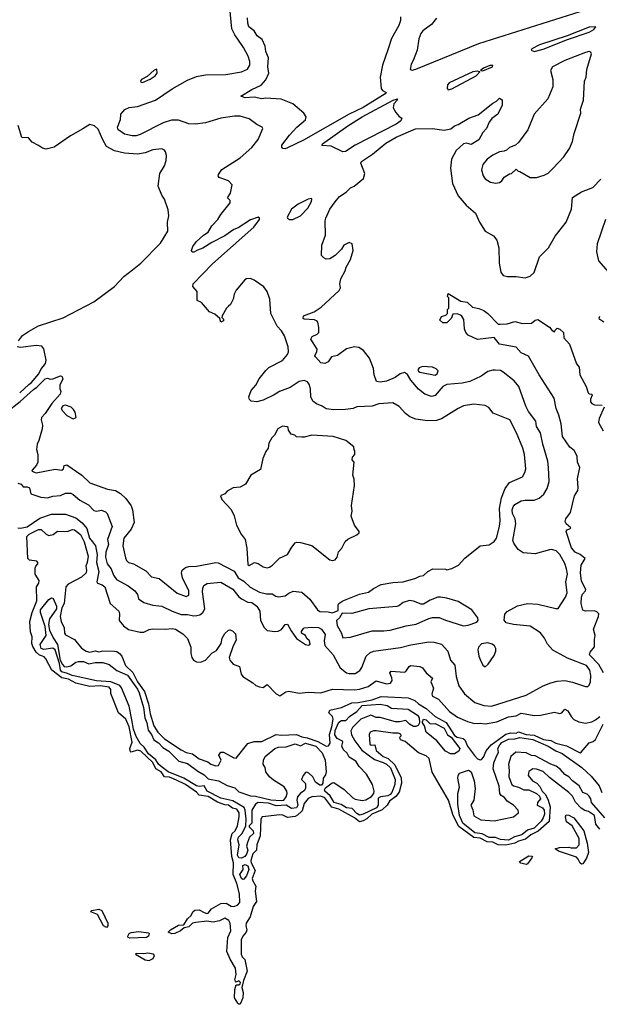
# Model space of a CAD drawing. Extents: x 1966327 to 2147849, y 395140 to 552178.
# Tile 40 of 256: x 2032987 to 2037504, y 436424 to 444092. Entities that reach past the tile are written whole.
import ezdxf

# ---------------------------------------------------------------- set-up
doc = ezdxf.new("R2010")
doc.units = 0

msp = doc.modelspace()

# ---------------------------------------------------------------- linework, layer by layer
at = {"layer": '0CON20XD'}
for points in [[(2034970.5, 441169.5), (2034885, 441128), (2034835, 441115.3), (2034790.4, 441120.4), (2034777.1, 441135), (2034773.6, 441153.6), (2034791.2, 441205), (2034828, 441245), (2034852.3, 441295), (2034905, 441360), (2034927.9, 441382.1), (2035035, 441438.5), (2035075, 441484.5), (2035081.9, 441505), (2035080.5, 441545), (2035050.6, 441630.6), (2035027.9, 441667.9), (2034992.7, 441705), (2034944.1, 441805), (2034936.9, 441915), (2034916.2, 441975), (2034890.2, 442010.2), (2034815, 442064.1), (2034785, 442075.3), (2034755, 442072.9), (2034740.6, 442065), (2034674.3, 441985.7), (2034659.2, 441955), (2034651.4, 441915), (2034629.2, 441875), (2034615, 441861.9), (2034597.8, 441845), (2034566, 441785), (2034563.6, 441773.6), (2034575, 441760), (2034575, 441747.5), (2034555, 441736.7), (2034547.5, 441765), (2034508.1, 441798.1), (2034467.5, 441817.5), (2034405, 441890.6), (2034370, 441905), (2034370, 441975), (2034337.1, 442015), (2034340, 442035), (2034489.7, 442190.3), (2034812, 442475), (2034856.7, 442535), (2034857, 442547), (2034845, 442553.3), (2034785, 442534.4), (2034689.1, 442470.9), (2034655, 442457.8), (2034585, 442409.4), (2034485, 442356.1), (2034415, 442312.5), (2034371.8, 442298.2), (2034345, 442281.1), (2034331.7, 442281.7), (2034327.1, 442295), (2034336, 442325), (2034364.2, 442365), (2034420, 442415), (2034455, 442437.5), (2034485, 442487.1), (2034530.6, 442535), (2034555.6, 442575), (2034628, 442665), (2034626.7, 442685), (2034606.7, 442705), (2034629.6, 442740.4), (2034643.6, 442805), (2034615, 442836.2), (2034541.7, 442861.7), (2034533.1, 442875), (2034535.6, 442885), (2034563.6, 442926.4), (2034705, 443016.7), (2034795, 443096), (2034845, 443160), (2034882.5, 443245), (2034876.1, 443256.1), (2034835, 443276.2), (2034775, 443320.6), (2034705, 443339.6), (2034660.9, 443340.9), (2034555, 443323.9), (2034435, 443289.2), (2034355, 443278.2), (2034305, 443280.3), (2034225, 443309.3), (2034170.3, 443309.7), (2034105, 443289.6), (2033925, 443197.9), (2033895, 443187.9), (2033865, 443187.9), (2033805, 443201.4), (2033768, 443225), (2033756, 443235), (2033748.8, 443255), (2033772, 443315), (2033774.3, 443355), (2033807, 443393), (2033841.2, 443408.8), (2033905, 443415.5), (2034045, 443466.2), (2034175, 443554.5), (2034295, 443620), (2034365, 443648.5), (2034435, 443661.5), (2034594.6, 443664.6), (2034715, 443684.5), (2034763.4, 443706.6), (2034781.3, 443738.7), (2034781.9, 443765), (2034768.8, 443808.8), (2034731.5, 443875), (2034663.8, 443973.8), (2034640.8, 444020.8), (2034623.7, 444183.7)], [(2036235.5, 444104.5), (2036196, 444054), (2036128.1, 444005), (2036113.6, 443985), (2036098.3, 443941.7), (2036084.5, 443855), (2036054.4, 443775), (2036038.9, 443745), (2036030.8, 443705), (2036045, 443698.5), (2036075, 443705.3), (2036564.9, 443905.1), (2037452.2, 444187.8)], [(2035055, 443086.2), (2035038.5, 443088.5), (2035029.7, 443099.7), (2035030.4, 443115), (2035088.5, 443191.5), (2035146.2, 443253.8), (2035215, 443311.2), (2035220.8, 443335), (2035202.5, 443365), (2035116.1, 443436.1), (2035025, 443472.9), (2034905, 443480.9), (2034875, 443474.6), (2034815, 443487.7), (2034744.2, 443484.2), (2034710, 443495), (2034795, 443547.7), (2034867.8, 443582.2), (2034905.6, 443624.4), (2034928.9, 443675), (2034921.6, 443725), (2034926.4, 443795), (2034906.5, 443845), (2034900, 443885), (2034876.8, 443936.8), (2034838.6, 443965), (2034813.8, 444003.8), (2034773.5, 444035), (2034763.8, 444065), (2034762.5, 444107.5)], [(2035954.4, 444114.4), (2035955.6, 444085), (2035942.8, 444047.2), (2035884.5, 443945.5), (2035856, 443856), (2035815, 443736.7), (2035796.5, 443645), (2035803.8, 443555), (2035815, 443541.1), (2035843.3, 443525), (2035836, 443515), (2035662.6, 443407.4), (2035555, 443355.5), (2035197.7, 443152.3), (2035075, 443092.9), (2035055, 443086.2)], [(2036995, 443844.6), (2037065, 443861.9), (2037255, 443938.5), (2037423.8, 443995), (2037462, 444015), (2037477.5, 444035), (2037425, 444033.1), (2037252.7, 443967.3), (2037038.6, 443895), (2036977.5, 443865), (2036973.2, 443853.2), (2036995, 443844.6)], [(2036695, 442820), (2036725, 442823.8), (2036745, 442837.5), (2036762.5, 442865), (2036805, 442892.5), (2036820, 442895), (2036855, 442927.5), (2036871.7, 442911.7), (2036885, 442910), (2036963.9, 442863.9), (2037015, 442863.8), (2037075, 442880.8), (2037105, 442896.2), (2037145, 442936.2), (2037226.2, 443023.8), (2037272.1, 443087.9), (2037295, 443142.5), (2037308, 443205), (2037360, 443365), (2037357.5, 443395), (2037380, 443465), (2037387, 443613), (2037400, 443645), (2037407, 443703), (2037443.3, 443825), (2037437.7, 443837.7), (2037425, 443843.3), (2037395, 443835.6), (2037235, 443774.1), (2037138.9, 443725), (2037122.9, 443695), (2037140.6, 443625), (2037141.9, 443568.1), (2037102.5, 443475), (2036996, 443355), (2036946, 443235), (2036873.9, 443136.1), (2036850, 443115), (2036805, 443097.5), (2036780, 443075), (2036763, 443067), (2036725, 443062.5), (2036675, 443036.2), (2036630, 443005), (2036596.2, 442965), (2036586.4, 442923.6), (2036600, 442875), (2036613.4, 442853.4), (2036655, 442826.2), (2036695, 442820)], [(2036595, 443692.5), (2036671.2, 443725), (2036673.3, 443735), (2036650, 443735), (2036601.2, 443715), (2036577.5, 443695), (2036595, 443692.5)], [(2033945, 443601.5), (2034005, 443627.5), (2034042, 443655), (2034058, 443675), (2034056.4, 443706.4), (2034035, 443698.1), (2033979.6, 443650.4), (2033935.6, 443625), (2033929.5, 443615), (2033932.2, 443605), (2033945, 443601.5)], [(2036326.7, 443546.7), (2036355, 443552.8), (2036542.9, 443655), (2036572.5, 443685), (2036555, 443690.6), (2036517.5, 443685), (2036335, 443601.2), (2036321.3, 443585), (2036319.4, 443555), (2036326.7, 443546.7)], [(2032971.7, 440481.7), (2032998.9, 440475), (2033015, 440453.3), (2033045, 440454.1), (2033065, 440446.6), (2033075, 440398.5), (2033152.9, 440372.9), (2033205, 440368.5), (2033245, 440380.8), (2033305, 440386), (2033345, 440404), (2033385, 440404.2), (2033405, 440394.3), (2033455, 440350), (2033523.8, 440313.8), (2033565, 440269.2), (2033585, 440263.3), (2033625, 440271.8), (2033655, 440258.1), (2033668.6, 440245), (2033708.6, 440145), (2033671.9, 440045), (2033678.9, 440005), (2033657.4, 439945), (2033656.3, 439905), (2033669.8, 439855), (2033701.2, 439815), (2033717.6, 439765), (2033741.4, 439731.4), (2033833.6, 439683.6), (2033884.8, 439644.8), (2033906.6, 439616.6), (2033912.8, 439582.8), (2033955, 439553.3), (2034025, 439532.2), (2034095, 439524.5), (2034175, 439484.5), (2034245, 439459.3), (2034295, 439460.8), (2034345, 439449.3), (2034368, 439452), (2034391.9, 439458.1), (2034413.5, 439475), (2034429.2, 439505), (2034411.9, 439635), (2034414.2, 439665.8), (2034423.3, 439685), (2034448.2, 439701.8), (2034555, 439712.1), (2034647, 439657), (2034695, 439597.3), (2034715, 439580.9), (2034765, 439555.6), (2034795, 439551.9), (2034834.1, 439524.1), (2034858.1, 439485), (2034863.4, 439415), (2034890.5, 439360.5), (2034915, 439335.5), (2034975, 439326.2), (2035000.5, 439329.5), (2035027.4, 439342.6), (2035055, 439381.3), (2035075, 439385.4), (2035101.5, 439331.5), (2035145, 439272.5), (2035215, 439226.9), (2035235, 439221.9), (2035245, 439222.9), (2035249.8, 439230.2), (2035245.5, 439255), (2035223.9, 439273.9), (2035215, 439296), (2035183.8, 439315), (2035182.3, 439327.7), (2035198.3, 439351.7), (2035205, 439356.7), (2035265, 439361.2), (2035315, 439357.5), (2035339.4, 439345), (2035367.6, 439305), (2035360, 439255), (2035365, 439218), (2035428.9, 439145), (2035485.6, 439045), (2035535, 439005.5), (2035555, 438999.2), (2035600.4, 438999.6), (2035636.7, 439023.3), (2035653.6, 439046.4), (2035686.7, 439135), (2035715, 439160), (2035744.7, 439175.3), (2035955, 439202.1), (2036035, 439223.9), (2036175, 439247.7), (2036215, 439245.4), (2036275, 439229.5), (2036323.6, 439175), (2036343.5, 439105), (2036376.8, 439065), (2036387.6, 438977.6), (2036408.5, 438905), (2036452.7, 438842.7), (2036535, 438774.6), (2036605, 438750), (2036664.6, 438744.6), (2036935, 438832.7), (2037065.9, 438904.1), (2037125, 438928.5), (2037175, 438940.4), (2037235, 438944.6), (2037295, 438933.5), (2037395, 438898.1), (2037415, 438900), (2037425, 438908.8), (2037435.3, 438934.7), (2037438.9, 438985), (2037430.5, 439025), (2037405, 439063.8), (2037255, 439120), (2037142, 439182), (2037099.2, 439229.2), (2037075.4, 439275.4), (2037045, 439316.9), (2036965, 439369.6), (2036835, 439382.9), (2036776.7, 439395), (2036762.5, 439415), (2036767.5, 439462.5), (2036787, 439483), (2036865, 439528.1), (2036945, 439544.4), (2037025, 439540.6), (2037165, 439506), (2037182.3, 439507.7), (2037239.1, 439595), (2037252.4, 439627.6), (2037242.5, 439715), (2037254.6, 439775), (2037249.2, 439815), (2037235, 439855.8), (2037195, 439927.5), (2037168, 439955), (2037135, 439964.6), (2037115, 439963.8), (2037005, 439932.9), (2036909.9, 439939.9), (2036870.7, 439965), (2036836.6, 440015), (2036830.4, 440035), (2036852.5, 440165), (2036847.9, 440205), (2036827.3, 440245), (2036824.7, 440275), (2036831.3, 440298.7), (2036845, 440316.5), (2036895, 440344.6), (2036925, 440350.7), (2036995, 440349.6), (2037035, 440366.4), (2037072.4, 440397.6), (2037098.3, 440441.7), (2037113.5, 440495), (2037108.8, 440605), (2037102.1, 440655), (2037063.2, 440786.8), (2037044.2, 440875), (2037015.4, 440925), (2037008.2, 440965), (2036951.8, 441041.8), (2036931.2, 441081.2), (2036876.7, 441235), (2036840.1, 441280.1), (2036755, 441347.7), (2036735, 441359.6), (2036692.5, 441362.5), (2036675, 441363.6), (2036635, 441351.1), (2036583.8, 441316.2), (2036495, 441274.6), (2036435, 441260.4), (2036315, 441251.4), (2036285, 441234.3), (2036225, 441165.6), (2036195, 441158.1), (2036145, 441175.6), (2036094.2, 441215), (2036035.7, 441285.7), (2036008.8, 441328.8), (2035985, 441343.3), (2035952.5, 441335), (2035912, 441305), (2035845, 441276.4), (2035795, 441269.2), (2035767.5, 441275), (2035750, 441325), (2035743.6, 441376.4), (2035712.5, 441455), (2035666.3, 441516.3), (2035629.7, 441539.7), (2035595, 441543.1), (2035535, 441527.5), (2035465, 441476.7), (2035417.5, 441465), (2035391.7, 441428.3), (2035365, 441413.8), (2035335, 441418.8), (2035291.2, 441465), (2035286.2, 441475), (2035303.3, 441506.7), (2035305.4, 441525.4), (2035255.7, 441605), (2035265.7, 441625), (2035305, 441641.9), (2035317.3, 441655), (2035317.9, 441695), (2035310, 441735), (2035304.5, 441745), (2035285, 441754.7), (2035205, 441759.4), (2035197.5, 441765), (2035198, 441785), (2035282.7, 441817.3), (2035335.8, 441854.2), (2035477.9, 441982.1), (2035485.9, 442004.1), (2035482.9, 442035), (2035489.4, 442075), (2035524, 442135), (2035531.2, 442165), (2035564.2, 442225), (2035586.7, 442295), (2035577.5, 442345), (2035555, 442356.2), (2035513.8, 442335), (2035495.9, 442304.1), (2035445.7, 442254.3), (2035405, 442230), (2035376.1, 442226.1), (2035356.2, 442236.2), (2035340, 442255), (2035341.2, 442335), (2035371.2, 442415), (2035368.8, 442525), (2035373.8, 442545), (2035404.3, 442615), (2035445, 442674.2), (2035479.1, 442715), (2035532.1, 442747.9), (2035565, 442781.6), (2035593.4, 442796.6), (2035666, 442855), (2035676.6, 442893.4), (2035646.7, 442973.3), (2035651.3, 442988.7), (2035735.3, 443044.7), (2035839.7, 443130.3), (2035921.9, 443178.1), (2036072.7, 443242.7), (2036205, 443244.5), (2036295, 443230.6), (2036347.6, 443242.4), (2036375, 443265.8), (2036405, 443274.3), (2036486.2, 443325), (2036559.2, 443350.8), (2036675, 443442.5), (2036703, 443457), (2036725, 443480), (2036746.4, 443466.4), (2036745.6, 443425), (2036714, 443355), (2036667.3, 443322.7), (2036645.6, 443294.4), (2036624.2, 443245), (2036596.9, 443213.1), (2036565.8, 443155), (2036505, 443120.6), (2036469.1, 443129.1), (2036445, 443124.4), (2036388.1, 443071.9), (2036351.5, 443005), (2036343.2, 442936.8), (2036360.6, 442815), (2036405, 442718.8), (2036465, 442647.5), (2036539.2, 442585), (2036570.6, 442515), (2036614, 442445), (2036678, 442408), (2036706, 442375), (2036720.8, 442315), (2036724.4, 442195), (2036737.1, 442125), (2036755, 442100.8), (2036787.5, 442092.5), (2036855, 442091.5), (2036925, 442081.9), (2036965, 442094.3), (2036995, 442124), (2037037.1, 442245), (2037108.1, 442315), (2037159.6, 442405), (2037245.3, 442514.7), (2037286.5, 442615), (2037293.5, 442706.5), (2037365, 442751.4), (2037454.1, 442785.9), (2037515, 442850)], [(2035505, 443061.5), (2035415, 443107.7), (2035345, 443111.2), (2035341.2, 443115), (2035346.2, 443125), (2035544.5, 443265.5), (2035655, 443336), (2035896.7, 443465), (2035930, 443475), (2035928, 443465), (2035902.4, 443437.6), (2035897.5, 443405), (2035918.3, 443368.3), (2035945, 443338.6), (2035965.8, 443325), (2035957.8, 443305), (2035921.9, 443278.1), (2035600.8, 443115), (2035525, 443064.5), (2035505, 443061.5)], [(2032978.3, 441591.7), (2033008.3, 441631.7), (2033055.4, 441664.6), (2033133.5, 441706.5), (2033325, 441771.1), (2033565.1, 441894.9), (2033726.1, 442013.9), (2033798.8, 442091.2), (2033866.2, 442145), (2033930.8, 442195), (2034085, 442352.5), (2034141.2, 442445), (2034138.8, 442515), (2034150, 442565), (2034145, 442610), (2034116, 442695), (2034095.8, 442725.8), (2034067.5, 442795), (2034080, 442895), (2034115, 442952.5), (2034128.8, 442995), (2034131.2, 443035), (2034123.9, 443063.9), (2034115, 443076.7), (2034095, 443086.2), (2034025, 443078.1), (2033964.6, 443055.4), (2033905, 443045.4), (2033805, 443053.6), (2033725, 443070), (2033664.6, 443105), (2033634.3, 443155), (2033598.1, 443238.1), (2033570, 443265), (2033535, 443275.4), (2033478.2, 443241.8), (2033382.5, 443187.5), (2033255, 443098.9), (2033195, 443083.8), (2033165, 443090), (2033135, 443112.5), (2033085, 443137.5), (2033055, 443171.2), (2033005, 443173.3), (2032975, 443266.7)], [(2035115, 442534.6), (2035176.2, 442565), (2035232.5, 442625), (2035260.8, 442675), (2035263.9, 442693.9), (2035259.4, 442699.4), (2035235, 442695.4), (2035157.5, 442655), (2035104.5, 442615), (2035070.8, 442555), (2035073.8, 442545), (2035090, 442535), (2035115, 442534.6)], [(2037551.5, 442535), (2037486.9, 442345), (2037480.6, 442285), (2037498.6, 442215), (2037611.2, 442085)], [(2037536.5, 439006.5), (2037499.9, 439069.9), (2037428.2, 439145), (2037433, 439167), (2037466.8, 439206.8), (2037465.6, 439264.4), (2037471.5, 439295), (2037457.3, 439345), (2037497.4, 439445), (2037499.4, 439465), (2037485, 439480.6), (2037465, 439488.2), (2037395.3, 439485.3), (2037375, 439494.4), (2037362.3, 439545), (2037363.9, 439595), (2037371.8, 439618.2), (2037397.1, 439645), (2037398.6, 439655), (2037365, 439720), (2037356.9, 439785), (2037362.8, 439845), (2037393.3, 439895), (2037355, 439926.1), (2037314.8, 439944.8), (2037287.7, 439977.7), (2037244.5, 440105), (2037251.8, 440118.2), (2037274.4, 440125.6), (2037281.4, 440135), (2037245.4, 440165.4), (2037236.9, 440185), (2037242.2, 440205), (2037279.2, 440255), (2037310.8, 440385), (2037336.2, 440425), (2037340, 440445), (2037334.2, 440515), (2037350.8, 440605), (2037332.9, 440645), (2037330.3, 440690.3), (2037319.1, 440719.1), (2037307.2, 440737.2), (2037273.6, 440763.6), (2037215.6, 440845), (2037205.7, 440945), (2037188.8, 441011.2), (2037168.6, 441065), (2037150.8, 441145), (2037035.7, 441325), (2036952.3, 441472.3), (2036895, 441497.1), (2036855, 441542), (2036726.7, 441565), (2036685, 441616.7), (2036555, 441602), (2036482.5, 441635), (2036463.3, 441655), (2036453.6, 441683.6), (2036447, 441757), (2036433, 441783), (2036421.7, 441791.7), (2036395, 441800), (2036361.7, 441798.3), (2036350, 441765), (2036315, 441730), (2036285, 441730), (2036261.7, 441751.7), (2036275, 441780), (2036308.3, 441791.7), (2036320, 441805), (2036320, 441835), (2036330, 441845), (2036330, 441925), (2036320, 441935), (2036325, 441960), (2036425, 441900), (2036475, 441893.3), (2036515, 441853.3), (2036565, 441843.8), (2036605, 441826.2), (2036635, 441803.3), (2036715, 441720), (2036731.7, 441721.7), (2036785, 441722), (2036845, 441741.2), (2036905, 441726.7), (2036975, 441727.5), (2037005, 441752.5), (2037025, 441757.5), (2037115, 441697.5), (2037133.6, 441673.6), (2037155, 441660), (2037160, 441675), (2037175, 441690), (2037195, 441682.5), (2037225.8, 441655.8), (2037226.7, 441615), (2037271.2, 441565), (2037325, 441412.5), (2037346.7, 441385), (2037351.2, 441325), (2037400, 441235), (2037416.4, 441186.4), (2037425, 441177.5), (2037445, 441176.2), (2037448.8, 441168.8), (2037434.2, 441135.8), (2037436, 441115), (2037445, 441102), (2037465, 441092), (2037525, 441088.8)], [(2037505, 441780), (2037498.8, 441765), (2037539.1, 441739.1)], [(2032987.3, 441185), (2033058, 441252), (2033075.7, 441265), (2033135.4, 441335), (2033151.9, 441368.1), (2033189.5, 441415), (2033195, 441440), (2033175, 441527.5), (2033159.5, 441549.5), (2033115, 441555.6), (2032995, 441538.8), (2032967.5, 441545)], [(2036225, 441323.8), (2036241.2, 441335), (2036247.3, 441357.3), (2036233.2, 441373.2), (2036205, 441385.4), (2036125, 441391.1), (2036099.7, 441380.3), (2036090, 441365), (2036093.8, 441353.8), (2036105, 441347.5), (2036225, 441323.8)], [(2032885, 441036.4), (2032992.4, 441117.6), (2033095, 441212.2), (2033121, 441229), (2033185, 441295.4), (2033205, 441300), (2033225, 441292.5), (2033245, 441293.8), (2033305, 441318), (2033316.1, 441316.1), (2033324, 441295), (2033301.2, 441245), (2033300.7, 441220.7), (2033307.5, 441197.5), (2033304, 441175), (2033237.8, 441102.2), (2033186.4, 441025), (2033158.1, 440995), (2033154.7, 440974.7), (2033165.3, 440935.3), (2033161.8, 440905), (2033137.8, 440815), (2033123.5, 440785), (2033119.3, 440745), (2033128, 440705), (2033128.5, 440645), (2033118.3, 440621.7), (2033084, 440585), (2033081.2, 440575), (2033115, 440563.6), (2033265, 440591.5), (2033315, 440582.7), (2033328.8, 440595), (2033335, 440618.9), (2033355.8, 440625), (2033472.3, 440545), (2033535, 440484.6), (2033671.2, 440435), (2033735, 440424.5), (2033773.1, 440403.1), (2033814.1, 440364.1), (2033856.4, 440305), (2033867.3, 440275), (2033878.5, 440175), (2033856.7, 440125), (2033799.6, 440055), (2033790.4, 439995), (2033811.9, 439901.9), (2033820.6, 439880.6), (2033836, 439865), (2033875, 439854.1), (2033969.1, 439799.1), (2034015, 439753.6), (2034075, 439740), (2034215, 439626.9), (2034285, 439598.6), (2034305, 439610), (2034305.4, 439645), (2034255.5, 439745), (2034247.1, 439782.9), (2034254.5, 439805.5), (2034278.8, 439825), (2034305, 439834.4), (2034365, 439836.2), (2034515, 439864.6), (2034535, 439860.9), (2034657.5, 439797.5), (2034690, 439745), (2034735, 439718.2), (2034783.1, 439673.1), (2034855, 439633.4), (2034909.9, 439619.9), (2034955, 439620.4), (2034983, 439603), (2035005, 439597.9), (2035055, 439605.6), (2035085, 439626.7), (2035119.5, 439640.5), (2035185, 439633.3), (2035249.4, 439579.4), (2035307.1, 439495), (2035326, 439484), (2035391.7, 439481.7), (2035425, 439473.3), (2035468.3, 439491.7), (2035468.8, 439535), (2035475, 439546.2), (2035505, 439566), (2035635, 439618), (2035705, 439633.3), (2035745, 439663.3), (2035805, 439693.8), (2035895, 439708.8), (2035976.4, 439713.6), (2036075, 439742.5), (2036105, 439757.5), (2036135, 439762.5), (2036167.5, 439795), (2036206.4, 439816.4), (2036305, 439812.5), (2036315, 439807.5), (2036355, 439817.5), (2036406.1, 439843.9), (2036455, 439897.5), (2036576.4, 439993.6), (2036645, 440003.3), (2036685, 440027.5), (2036702, 440055), (2036726.7, 440145), (2036731.9, 440188.1), (2036725.9, 440285), (2036741.4, 440368.6), (2036770, 440440), (2036805, 440486.7), (2036905, 440531.2), (2036924, 440565), (2036930, 440595), (2036920.8, 440705), (2036908.6, 440755), (2036858, 440875), (2036806.7, 440975), (2036676.4, 441026.4), (2036641.7, 441071.7), (2036615, 441088), (2036525, 441098.1), (2036446.3, 441083.7), (2036403.8, 441065), (2036275, 440983.3), (2036235, 440971.5), (2036165, 440968.2), (2036075, 440981.1), (2036027.8, 440997.8), (2035993.1, 441025), (2035945, 441080), (2035895, 441108.5), (2035785, 441099.1), (2035735, 441082.5), (2035615, 441077.1), (2035585, 441064.6), (2035525.6, 441055.6), (2035435, 441054), (2035375, 441060.3), (2035345, 441083.3), (2035299.7, 441099.7), (2035272.3, 441122.3), (2035256.2, 441155), (2035253.5, 441215), (2035245, 441249.2), (2035230.6, 441270.6), (2035205, 441281.9), (2035165, 441274.2), (2035095, 441226.7), (2035012.9, 441197.1), (2034970.5, 441169.5)], [(2033405, 440984), (2033426.2, 440995), (2033418.8, 441035), (2033407.3, 441057.3), (2033387.5, 441075), (2033345, 441090.8), (2033324, 441085), (2033311.2, 441065), (2033320, 441045), (2033355, 441010), (2033405, 440984)], [(2037542.5, 441075), (2037503.8, 440985), (2037498, 440955), (2037535, 440890)], [(2034915, 439824), (2034935, 439828.8), (2034956.7, 439845), (2035011.2, 439898.8), (2035075, 439925.8), (2035106.7, 439985), (2035135, 440017.5), (2035147, 440023), (2035175, 440021.2), (2035265, 439996.2), (2035405, 439886.7), (2035425, 439881.2), (2035445, 439886.7), (2035461.2, 439905), (2035472.3, 439947.7), (2035497.5, 439975), (2035522.3, 440027.7), (2035545, 440046.7), (2035615, 440080), (2035632.5, 440095), (2035632.5, 440105), (2035596.2, 440155), (2035569.2, 440225), (2035577.5, 440265), (2035572.3, 440307.7), (2035596.2, 440465), (2035593.6, 440513.6), (2035584, 440545), (2035592.5, 440645), (2035577.5, 440665), (2035580, 440685), (2035600, 440705), (2035600, 440735), (2035592.5, 440742.5), (2035590, 440765), (2035527.5, 440815), (2035430, 440845), (2035265, 440856.7), (2035205, 440840), (2035185, 440840), (2035143, 440843), (2035130, 440855), (2035102.5, 440865), (2035082.5, 440895), (2035080, 440915), (2035071.7, 440921.7), (2035035, 440927.5), (2035000, 440905), (2034972.5, 440855), (2034952.5, 440835), (2034927.5, 440795), (2034922.5, 440755), (2034905, 440730), (2034882.5, 440675), (2034865, 440590), (2034787.5, 440545), (2034746.1, 440473.9), (2034705, 440452.5), (2034650, 440445), (2034605, 440420), (2034585, 440400), (2034552.5, 440385), (2034562.5, 440355), (2034635, 440277.5), (2034658.3, 440228.3), (2034676.2, 440155), (2034713.8, 440085), (2034743.3, 440045), (2034756, 439975), (2034765, 439850), (2034775, 439840), (2034816.4, 439863.6), (2034845, 439858), (2034885, 439832), (2034915, 439824)], [(2032973.8, 440135), (2032995, 440132.9), (2033045, 440143.3), (2033145, 440209), (2033235, 440240), (2033345, 440241.8), (2033425, 440211.8), (2033473.5, 440173.5), (2033510.5, 440130.5), (2033532, 440055), (2033554.6, 440025), (2033577.4, 439995), (2033591.5, 439925), (2033585.2, 439865), (2033605.2, 439795), (2033588.2, 439715), (2033595, 439702.5), (2033630.3, 439690.3), (2033650, 439675), (2033692.1, 439545), (2033759.2, 439485), (2033766.4, 439465), (2033762.7, 439412.7), (2033795, 439370.8), (2033835, 439343.1), (2033925, 439321.4), (2033955, 439322.5), (2033995, 439342.5), (2034022, 439348), (2034125, 439346), (2034175, 439351.3), (2034202.5, 439345), (2034258.3, 439308.3), (2034295, 439273.3), (2034320.6, 439205), (2034321.2, 439155), (2034328.5, 439125), (2034340.9, 439105), (2034365, 439091.6), (2034395, 439088.7), (2034436.2, 439103.8), (2034485, 439158), (2034521.7, 439178.3)], [(2034688.3, 436431.7), (2034661.9, 436475), (2034665, 436540), (2034675, 436576.7), (2034695.5, 436574.5), (2034706.3, 436583.7), (2034708.6, 436595), (2034695.7, 436605.7), (2034675, 436596.2), (2034668, 436605), (2034664.7, 436615), (2034674, 436656), (2034669.6, 436705), (2034626.6, 436775), (2034600.6, 436835), (2034608.5, 436945), (2034631.8, 436995), (2034628.5, 437055), (2034617.2, 437077.2), (2034585, 437093.8), (2034545, 437073.9), (2034495, 437063.5), (2034445, 437071.4), (2034358.8, 437061.2), (2034335.2, 437054.8), (2034305, 437028.2), (2034270, 437020), (2034240.3, 436995), (2034195.4, 436975), (2034174.1, 436974.1), (2034144.6, 436985), (2034162, 437005), (2034225, 437040.8), (2034267.5, 437042.5), (2034295, 437088.5), (2034323.3, 437115), (2034337.1, 437145), (2034352.7, 437157.3), (2034385, 437160.7), (2034425, 437140.3), (2034445, 437131.1), (2034455, 437133.1), (2034482.5, 437167.5), (2034555, 437210.2), (2034595, 437210.7), (2034635, 437188.3), (2034655, 437186.5), (2034685, 437196.5), (2034703, 437217), (2034699, 437285), (2034680.2, 437365), (2034651.1, 437435), (2034654, 437525), (2034639.3, 437575), (2034631.3, 437705), (2034642.3, 437755), (2034667.5, 437775), (2034684.2, 437814.2), (2034698.3, 437885), (2034697, 437915), (2034678.9, 437945), (2034645, 437952.6), (2034615, 437974.1), (2034585, 437977.9), (2034528.2, 437998.2), (2034455, 438041.5), (2034385, 438052.2), (2034365, 438075.2), (2034278.3, 438135), (2034210.3, 438170.3), (2034155, 438193.3), (2034116.7, 438196.7), (2034090.5, 438235), (2034048.2, 438258.2), (2034025, 438307.5), (2033932.6, 438395), (2033905, 438403.3), (2033855, 438386.7), (2033850, 438390), (2033845.7, 438415), (2033864, 438466), (2033841.2, 438585), (2033815, 438644.5), (2033757.5, 438695), (2033697.1, 438845), (2033698.8, 438875), (2033685.6, 438895), (2033615, 438904.5), (2033535, 438899.8), (2033425.6, 438925.6), (2033367.5, 438955), (2033315, 438967.4), (2033237.2, 439025), (2033191.8, 439115), (2033179.3, 439129.3), (2033164.8, 439134.8), (2033143, 439143), (2033116.6, 439166.6), (2033089.9, 439209.9), (2033082.5, 439235), (2033085.2, 439285.2), (2033072.3, 439325), (2033067.3, 439405), (2033085.1, 439474.9), (2033122.3, 439565), (2033118, 439675), (2033136.4, 439703.6), (2033138.6, 439725), (2033107.5, 439775), (2033108.3, 439821.7), (2033113, 439837), (2033130, 439855), (2033130, 439865), (2033120, 439875), (2033065, 439883.8), (2033051.2, 439895), (2033042.2, 440067.8), (2033060.4, 440085), (2033135, 440121.7), (2033155, 440120.6), (2033195, 440084.7), (2033215, 440074.6), (2033247.3, 440082.7), (2033282, 440108), (2033357.1, 440107.1), (2033399.2, 440120.8), (2033415, 440120), (2033461.7, 440081.7), (2033490.9, 440025), (2033521.1, 439915), (2033513.8, 439865), (2033501.9, 439835), (2033509.2, 439805), (2033504.5, 439785), (2033469.3, 439750.7), (2033365.3, 439695), (2033346, 439675), (2033332.9, 439545), (2033315, 439511.2), (2033302.1, 439445), (2033310.8, 439405), (2033333.3, 439355), (2033336, 439315), (2033345, 439301.2), (2033414.1, 439264.1), (2033468.8, 439198.8), (2033505, 439174.5), (2033535, 439166.2), (2033575, 439176), (2033605, 439168.6), (2033635, 439175.7), (2033725, 439174.4), (2033745, 439170.6), (2033765, 439157.1), (2033782.9, 439135), (2033812.8, 439062.8), (2033869.1, 439009.1), (2033904.5, 438935), (2033961.1, 438861.1), (2033992.2, 438765), (2034002.9, 438685), (2034032.1, 438592.1), (2034065, 438543.3), (2034115, 438491.8), (2034246, 438405), (2034285, 438385.6), (2034334.3, 438374.3), (2034386.2, 438335), (2034453.4, 438313.4), (2034477.5, 438295), (2034515, 438280), (2034535.7, 438284.3), (2034556.7, 438325), (2034540, 438365), (2034555, 438386.7), (2034575, 438386.7), (2034655, 438342.5), (2034675, 438340), (2034765.6, 438454.4), (2034815, 438470), (2034875, 438470.5), (2034985, 438524.5), (2035025, 438519.1), (2035145, 438526.2), (2035185, 438505.8), (2035228.1, 438498.1), (2035309.6, 438469.6), (2035375, 438433.6), (2035392.6, 438437.4), (2035406.8, 438456.8), (2035401.9, 438525), (2035420.2, 438585), (2035429.2, 438645), (2035424, 438665), (2035397.3, 438695), (2035403.3, 438715), (2035495, 438734.2), (2035575, 438772.7), (2035625, 438774.4), (2035732.9, 438795), (2035805, 438822.4), (2036015, 438810.4), (2036065, 438790), (2036095, 438763.8), (2036155, 438728.4), (2036223.8, 438665), (2036309.7, 438619.7), (2036375, 438518), (2036395, 438504.1), (2036443.6, 438493.6), (2036454.8, 438484.8), (2036477.3, 438435), (2036530.5, 438360.5), (2036555.8, 438335.8), (2036575, 438326.7), (2036585, 438330), (2036601.4, 438348.6), (2036623.2, 438396.8), (2036660.5, 438445), (2036775, 438526.8), (2036815, 438539.1), (2036855, 438534.7), (2036875, 438545.9), (2036933.7, 438526.3), (2036995, 438519.9), (2037069.2, 438485), (2037125, 438478.4), (2037165, 438456.7), (2037247.1, 438437.1), (2037355, 438383.3), (2037363.6, 438386.4), (2037425, 438461.1), (2037455, 438470.8), (2037475, 438485.4), (2037535, 438606.8)], [(2035505, 439277.5), (2035565, 439283.3), (2035735, 439333.6), (2035825, 439331.6), (2035875, 439338.5), (2035998, 439372), (2036076.7, 439383.3), (2036175, 439429.2), (2036205, 439435.8), (2036255, 439435.6), (2036305, 439414.4), (2036445, 439371.9), (2036482.7, 439377.3), (2036550.5, 439399.5), (2036558.8, 439415), (2036558, 439435), (2036510.6, 439495), (2036405, 439561.5), (2036315, 439587.5), (2036265, 439595.5), (2036245, 439593.5), (2036185, 439570.8), (2036135, 439539.2), (2036115, 439539.4), (2036055, 439564.5), (2036025, 439567.8), (2035975, 439554.4), (2035942.6, 439527.4), (2035925, 439521.1), (2035706.6, 439503.4), (2035575, 439468.6), (2035501.2, 439468.8), (2035480, 439435), (2035456.1, 439413.9), (2035461.1, 439375), (2035494.6, 439315), (2035505, 439277.5)], [(2034715, 437563.1), (2034695, 437565.7), (2034685.5, 437585), (2034696.6, 437665), (2034686.4, 437705), (2034693.6, 437725), (2034720.2, 437755), (2034749.1, 437815), (2034752.1, 437865), (2034743.8, 437935), (2034735.7, 437955.7), (2034649.1, 438009.1), (2034555, 438028.4), (2034448.3, 438085), (2034424.2, 438124.2), (2034385, 438121.3), (2034365, 438126.4), (2034266, 438186), (2034144.4, 438234.4), (2034089.8, 438275), (2034068.8, 438295), (2034048.1, 438328.1), (2033991.9, 438375), (2033956.5, 438426.5), (2033925, 438454.7), (2033895, 438510.9), (2033875, 438566.6), (2033860.4, 438640.4), (2033840.4, 438745), (2033779.6, 438889.6), (2033766.9, 438906.9), (2033696.5, 438936.5), (2033585, 438941.9), (2033395.4, 438984.6), (2033361.1, 439001.1), (2033315, 439012.4), (2033305.3, 439025), (2033298.3, 439078.3), (2033264.6, 439185), (2033245, 439197.8), (2033175, 439187), (2033155, 439195.2), (2033146.3, 439225), (2033194.7, 439295), (2033185.4, 439365.4), (2033148.3, 439475), (2033150, 439495), (2033215, 439576), (2033235, 439590), (2033248, 439585), (2033274.1, 439525), (2033275.1, 439505.1), (2033268.6, 439495), (2033220.8, 439425), (2033212.4, 439382.4), (2033218.9, 439338.9), (2033247.3, 439277.3), (2033281, 439225), (2033304.1, 439104.1), (2033319.7, 439069.7), (2033335, 439055.4), (2033355, 439053.3), (2033385, 439059.7), (2033425, 439087.5), (2033446, 439094), (2033485, 439092.5), (2033525, 439074.8), (2033575, 439085.7), (2033635, 439086.7), (2033685, 439071.6), (2033744.6, 439024.6), (2033827.1, 438987.1), (2033905, 438878.7), (2033919.6, 438849.6), (2033951.9, 438735), (2033961.8, 438655), (2033977.9, 438615), (2033987.8, 438557.9), (2034014.1, 438525), (2034033.5, 438483.5), (2034069.1, 438459.1), (2034103.3, 438423.3), (2034150.2, 438395), (2034227, 438317), (2034295, 438299.8), (2034375, 438240.7), (2034425, 438211.8), (2034455, 438180.2), (2034535.4, 438165.4), (2034605, 438129.1), (2034665, 438108.7), (2034695, 438079.2), (2034785, 438047.5), (2034825, 438043.8), (2034945, 438015.8), (2035025, 438010.3), (2035045.8, 438014.2), (2035065, 438038.9), (2035072.6, 438065), (2035069.8, 438085), (2035048.4, 438118.4), (2034965, 438168.3), (2034933.5, 438195), (2034905.3, 438235), (2034898.9, 438268.9), (2034884.4, 438295), (2034887.9, 438325), (2034900.9, 438355), (2034974.8, 438415.2), (2035005, 438427.3), (2035065, 438429.7), (2035135, 438453.8), (2035175, 438438), (2035215, 438457), (2035295, 438433.7), (2035345, 438381.4), (2035366.9, 438325), (2035375.3, 438234.7), (2035369, 438211), (2035351.8, 438185), (2035349.5, 438145), (2035339.5, 438130.5), (2035325, 438131.6), (2035291.7, 438155), (2035270.3, 438195), (2035239.8, 438225), (2035225, 438231.3), (2035215, 438228.5), (2035196.3, 438205), (2035184.1, 438175), (2035213.1, 438143.1), (2035214.2, 438105.8), (2035205, 438087), (2035175, 438069.1), (2035151.5, 438038.5), (2035147.4, 438015), (2035154.4, 437975), (2035145, 437953.1), (2035105, 437950), (2035065, 437974.2), (2034985, 437970), (2034925, 437990.9), (2034845, 437994.7), (2034825, 437982.8), (2034795.1, 437934.9), (2034796.2, 437866.2), (2034795.2, 437834.8), (2034775.7, 437815), (2034774.3, 437805), (2034805.6, 437775.6), (2034810, 437755), (2034778.8, 437725), (2034762.1, 437685), (2034755.4, 437655), (2034764.7, 437625), (2034755, 437592.5), (2034741.2, 437575), (2034715, 437563.1)], [(2034521.7, 439178.3), (2034557.1, 439235), (2034564.5, 439275), (2034585, 439312.5), (2034615, 439338.8), (2034625, 439341.2), (2034645, 439333.8), (2034668.7, 439308.7), (2034675, 439260), (2034651.1, 439215), (2034620.8, 439125), (2034623.8, 439105), (2034651.9, 439071.9), (2034698.9, 439055), (2034712, 438995), (2034725.8, 438975.8), (2034805, 438928.2), (2034827.1, 438907.1), (2034855, 438895.4), (2034885, 438892.3), (2034915, 438914), (2034985, 438842.2), (2035015, 438825.6), (2035062.4, 438857.6), (2035085, 438862.7), (2035165, 438846.9), (2035235, 438856), (2035335, 438850.4), (2035425, 438877.8), (2035595, 438873.1), (2035635, 438877.5), (2035701.9, 438898.1), (2035765, 438942.5), (2035845, 438920), (2035877.5, 438925), (2035889.2, 438945), (2035887.7, 438967.7), (2035872, 439005), (2035882.2, 439017.8), (2035985, 439011.9), (2035995, 439016), (2036021.8, 439055), (2036035, 439062.9), (2036104, 439054), (2036125, 439045.5), (2036155, 439006.5), (2036203.3, 438965), (2036192.1, 438935), (2036210.8, 438885), (2036198.3, 438838.3), (2036204, 438825), (2036251.1, 438801.1), (2036336.7, 438705), (2036399.8, 438659.8), (2036475.9, 438625.9), (2036531.8, 438611.8), (2036575, 438614), (2036615, 438608.1), (2036705, 438622.6), (2036795, 438661.9), (2036855, 438670.4), (2036895, 438691.9), (2036926.2, 438685), (2036995, 438673.2), (2037045.3, 438674.7), (2037155, 438698.1), (2037195, 438688.5), (2037211.4, 438695), (2037235, 438722.5), (2037258.3, 438708.3), (2037284.4, 438665), (2037305, 438643.1), (2037345, 438623.8), (2037395, 438614.6), (2037446.7, 438625), (2037475, 438638.8), (2037508.2, 438665)], [(2036615, 439052.5), (2036637.3, 439072.7), (2036685, 439141.2), (2036698.1, 439175), (2036697.5, 439195), (2036686, 439215), (2036667.9, 439227.9), (2036635, 439238), (2036585, 439230), (2036561.2, 439205), (2036556, 439185), (2036564.4, 439135), (2036575, 439110), (2036596.4, 439066.4), (2036615, 439052.5)], [(2035635, 437897.4), (2035615, 437910.2), (2035579, 437949), (2035535, 437954.1), (2035491.1, 437981.1), (2035436.7, 437995), (2035406.3, 438046.3), (2035364.9, 438085), (2035361.5, 438095), (2035370.5, 438109.5), (2035421.2, 438148.8), (2035435, 438152.6), (2035515, 438097.2), (2035583.1, 438033.1), (2035602.2, 438022.2), (2035655, 438011.7), (2035685, 438016.5), (2035728.1, 438041.9), (2035746.9, 438065), (2035750.2, 438085), (2035735.4, 438135), (2035690.1, 438215), (2035632.4, 438275), (2035607, 438317), (2035555, 438348.4), (2035539.4, 438379.4), (2035509.8, 438405), (2035496.6, 438435), (2035506, 438465), (2035502.3, 438472.2), (2035461.8, 438495), (2035443.8, 438523.8), (2035445, 438555.2), (2035475, 438621.4), (2035495, 438634.6), (2035528.5, 438635), (2035557.1, 438665), (2035615, 438703.8), (2035655, 438750.1), (2035795, 438760.3), (2035851.9, 438751.9), (2035885, 438731.4), (2036015, 438722.3), (2036088.3, 438675), (2036099.4, 438655), (2036102, 438615), (2036091.1, 438595), (2036073.2, 438586.8), (2036055, 438588.4), (2036025.5, 438605), (2035995, 438634.8), (2035946.2, 438623.8), (2035915.6, 438625), (2035795, 438658.1), (2035765, 438658.4), (2035723.5, 438676.5), (2035645, 438643.8), (2035579.5, 438580.5), (2035568, 438555), (2035573.7, 438523.7), (2035598.4, 438475), (2035652.8, 438402.8), (2035751.7, 438331.7), (2035818.3, 438308.3), (2035845, 438295.1), (2035877.6, 438265), (2035913.8, 438175), (2035911.3, 438135), (2035887.4, 438072.6), (2035875, 438057.8), (2035855, 438048.8), (2035799.6, 438040.4), (2035781.5, 438028.5), (2035781.4, 437975), (2035767.3, 437955), (2035665, 437904.4), (2035635, 437897.4)], [(2036345, 438374), (2036305, 438396), (2036236.5, 438476.5), (2036153.7, 438543.7), (2036141.7, 438591.7), (2036127.3, 438615), (2036125.5, 438625), (2036135, 438643.5), (2036155, 438640), (2036185, 438608.5), (2036225, 438611.7), (2036295, 438574.4), (2036321.6, 438521.6), (2036348.2, 438505), (2036416.9, 438415), (2036409.8, 438395), (2036375, 438374.8), (2036345, 438374)], [(2037507.3, 437787.3), (2037476.4, 437826.4), (2037465.7, 437895), (2037420, 437925), (2037392.1, 437932.1), (2037361.9, 437951.9), (2037318.3, 437998.3), (2037294.2, 438045), (2037265, 438074.3), (2037115, 438191.2), (2037065, 438238), (2037015, 438256), (2036985, 438256.7), (2036953.9, 438236.1), (2036948.8, 438205), (2036983.3, 438165), (2037015.8, 438145.8), (2037041.2, 438121.2), (2037058.5, 438085), (2037081.4, 438061.4), (2037102.7, 438022.7), (2037121.2, 437961.2), (2037111.9, 437848.1), (2037028, 437772), (2036969.4, 437745), (2036928.8, 437711.2), (2036875, 437695.3), (2036845, 437678.8), (2036775, 437663.8), (2036715, 437666), (2036675, 437687.8), (2036629.5, 437689.5), (2036575, 437717), (2036525, 437722.7), (2036409.4, 437809.4), (2036365.7, 437895.7), (2036328.9, 438015), (2036201.3, 438231.3), (2036178.7, 438338.7), (2036155, 438360), (2036095, 438382.5), (2035990.7, 438470.7), (2035955, 438482.5), (2035950, 438505), (2035960, 438515), (2035958.3, 438528.3), (2035936.2, 438536.2), (2035895, 438536), (2035765, 438553.3), (2035745, 438553.3), (2035717, 438543), (2035710, 438525), (2035715, 438450.6), (2035725, 438441.6), (2035755, 438444), (2035765, 438401.1), (2035820.5, 438355), (2035858, 438338), (2035909.5, 438289.5), (2035958.8, 438188.8), (2035961.6, 438145), (2035943.3, 438075), (2035917.6, 438042.4), (2035869.2, 438005), (2035850, 437975), (2035810.8, 437939.2), (2035730.5, 437905), (2035691.7, 437868.3), (2035665, 437852.5), (2035635, 437844.1), (2035595, 437877.2), (2035475, 437943.9), (2035419.2, 437959.2), (2035365, 438031.1), (2035334.8, 438045.2), (2035265, 438039.2), (2035235, 438025.5), (2035205, 437987.5), (2035188, 437932), (2035153.2, 437896.8), (2035135, 437887), (2035075, 437879), (2035037.2, 437897.2), (2035015, 437900.8), (2034902.9, 437887.1), (2034875.7, 437884.3), (2034865.4, 437864.6), (2034860.4, 437735), (2034836.2, 437665), (2034831.9, 437625), (2034803.8, 437595), (2034787.2, 437545), (2034790.9, 437525), (2034822.6, 437465), (2034800, 437405), (2034804.4, 437385), (2034826.9, 437345), (2034822, 437305), (2034832, 437225), (2034806.4, 437185), (2034783.3, 437105), (2034751.1, 437055), (2034748.2, 437035), (2034757.6, 437005), (2034753, 436985), (2034724.9, 436955.1), (2034712.4, 436925), (2034712.3, 436815), (2034721.3, 436795), (2034742.8, 436772.8), (2034759.1, 436680.9), (2034730.2, 436609.8), (2034718.2, 436555), (2034727.9, 436515), (2034726.4, 436473.6), (2034705, 436424.6), (2034695, 436424.1), (2034688.3, 436431.7)], [(2037547.4, 437877.4), (2037442.3, 437995), (2037436.7, 438025), (2037424.9, 438045), (2037409.4, 438059.4), (2037374.5, 438074.5), (2037346, 438126), (2037294.6, 438164.6), (2037265.2, 438195.2), (2037235, 438213.8), (2037202.1, 438252.1), (2037168.8, 438278.8), (2037125.2, 438295), (2037005, 438359), (2036975, 438360.7), (2036935, 438382.6), (2036853, 438387), (2036813.2, 438355), (2036794.9, 438295), (2036800.9, 438245), (2036798.7, 438195), (2036822.9, 438135), (2036834.9, 438124.9), (2036875, 438115.8), (2036915, 438093.2), (2036955, 438094.3), (2037015, 438064.9), (2037036.6, 438045), (2037045.9, 438025), (2037022.1, 437995), (2037018.7, 437975), (2037061.1, 437955), (2037073, 437935), (2037076.2, 437903.8), (2037066.3, 437875), (2037049.7, 437850.3), (2036995, 437795.5), (2036945, 437780.1), (2036899.4, 437745), (2036841.9, 437728.1), (2036795, 437702.3), (2036735, 437707.6), (2036695, 437724), (2036645, 437723.8), (2036592.2, 437752.2), (2036535, 437760.6), (2036440.1, 437835), (2036413.7, 437895), (2036402.4, 437982.4), (2036400.6, 438065), (2036413.4, 438115), (2036401.6, 438185), (2036403.5, 438206.5), (2036415, 438225.3), (2036485, 438248.3), (2036505.5, 438235), (2036529.6, 438165), (2036536.7, 438105), (2036525.2, 438015.1), (2036502.6, 437975), (2036518.8, 437938.8), (2036525, 437892.3), (2036580.6, 437860.6), (2036685, 437851.7), (2036835, 437883.3), (2036874.6, 437915), (2036872.2, 437935), (2036835.8, 437975.8), (2036786.3, 438006.3), (2036765, 438034.3), (2036739.5, 438049.5), (2036728.1, 438065), (2036723.7, 438123.7), (2036677.6, 438257.6), (2036682.5, 438305), (2036705, 438361.9), (2036718.1, 438385), (2036711.9, 438415), (2036728.3, 438445), (2036745, 438462.3), (2036795, 438490), (2036845, 438490.2), (2036885, 438500.6), (2036985, 438486), (2037105, 438434.8), (2037165, 438397.7), (2037215, 438378.4), (2037367.3, 438267.3), (2037439.8, 438199.8), (2037503.6, 438125), (2037524.1, 438074.1)], [(2037365, 437516.7), (2037355, 437523.3), (2037339.2, 437555), (2037325, 437569.4), (2037185, 437616.7), (2037160, 437635), (2037194.5, 437645.5), (2037265, 437648.9), (2037285, 437641.9), (2037325, 437643.3), (2037346.5, 437665), (2037345.5, 437715.5), (2037292.8, 437812.8), (2037248.8, 437845), (2037240, 437885), (2037245, 437900), (2037265, 437897.5), (2037305.9, 437875.9), (2037382.5, 437775), (2037409.7, 437679.7), (2037420, 437605), (2037405, 437561.2), (2037375, 437518.8), (2037365, 437516.7)], [(2036935, 437514), (2036892.7, 437522.7), (2036882.5, 437535), (2036955, 437580), (2036978.3, 437578.3), (2036982.5, 437575), (2036977.5, 437565), (2036943, 437517), (2036935, 437514)], [(2034725, 437396.9), (2034715, 437404.7), (2034702.6, 437435), (2034730, 437475), (2034726.9, 437505), (2034745, 437513.8), (2034765, 437502.7), (2034771.9, 437475), (2034754.2, 437425), (2034735, 437398.5), (2034725, 437396.9)], [(2033665, 437023.1), (2033641.1, 437035), (2033592.7, 437122.7), (2033541.2, 437145), (2033550, 437155), (2033605, 437164.7), (2033628, 437155), (2033674.7, 437055), (2033675.2, 437035), (2033665, 437023.1)], [(2033845, 436938), (2033833.3, 436943.3), (2033830.4, 436955), (2033840, 436975), (2033855, 436984), (2033915, 436990.7), (2033990.8, 436980.8), (2033996.3, 436975), (2033991.6, 436955), (2033975, 436944.6), (2033845, 436938)], [(2033995, 436764), (2034028.3, 436781.7), (2034037.5, 436805), (2034030, 436815), (2033985, 436822), (2033953.6, 436816.4), (2033895, 436820), (2033890, 436815), (2033965, 436770), (2033995, 436764)]]:
    msp.add_lwpolyline(points, dxfattribs=at)

doc.saveas('drawing.dxf')
